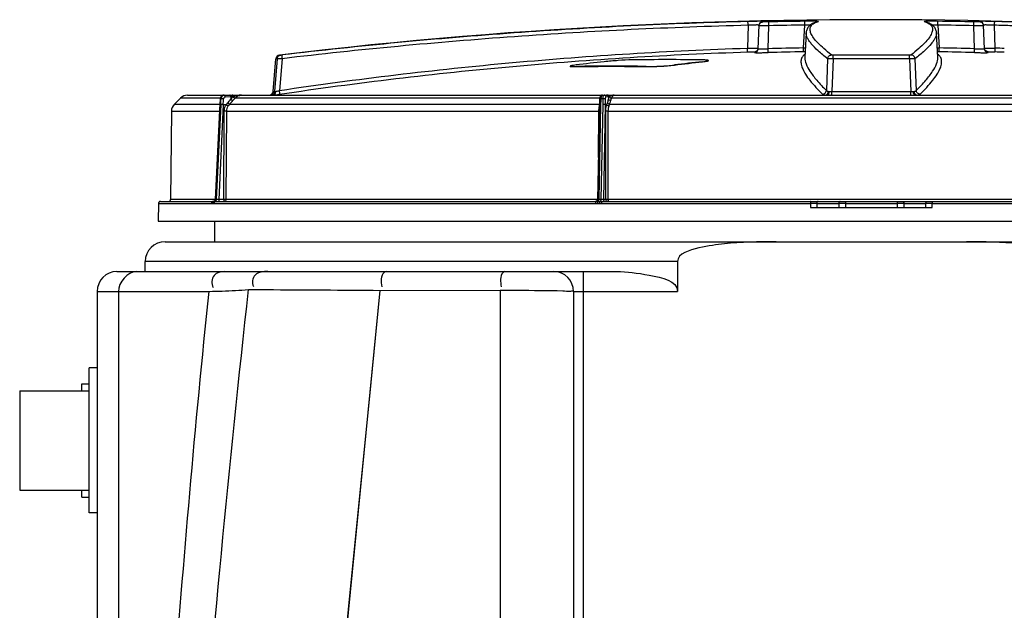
# Model space of a CAD drawing. Header units: millimetres. Extents: x 0 to 297, y 0 to 210.
# Tile 16 of 46: x 137 to 149, y 173 to 181. Entities that reach past the tile are written whole.
import ezdxf

# ---------------------------------------------------------------- set-up
doc = ezdxf.new("R2010")
doc.units = ezdxf.units.MM
doc.header["$LTSCALE"] = 16.335
doc.layers.get('0').update_dxf_attribs({"linetype": 'CONTINUOUS'})
doc.layers.add('08_SURFACES', color=7, linetype='CONTINUOUS')
doc.layers.add('AXES_REF', color=7, linetype='CONTINUOUS')

msp = doc.modelspace()

# ---------------------------------------------------------------- linework, layer by layer
at = {"color": 9, "linetype": 'Continuous'}
for p, q in [((145.877, 180.694), (145.867, 180.407)), ((146.138, 180.688), (146.013, 180.688)), ((146.062, 180.736), (146.063, 180.744)), ((146.128, 180.399), (146.138, 180.688)), ((146.138, 180.688), (146.137, 180.736)), ((146.574, 180.409), (146.59, 180.696)), ((146.59, 180.696), (146.59, 180.744)), ((148.266, 180.696), (148.266, 180.744)), ((148.266, 180.696), (148.282, 180.409)), ((148.718, 180.688), (148.719, 180.736)), ((148.728, 180.399), (148.718, 180.688)), ((148.843, 180.688), (148.718, 180.688)), ((148.793, 180.744), (148.794, 180.736)), ((148.989, 180.407), (148.979, 180.694)), ((139.99, 180.319), (139.974, 180.319)), ((145.955, 180.361), (145.955, 180.351)), ((146.13, 180.351), (146.128, 180.399)), ((146.575, 180.361), (146.574, 180.409)), ((146.574, 180.409), (146.597, 180.409)), ((147.906, 180.319), (146.95, 180.319)), ((148.259, 180.409), (148.282, 180.409)), ((148.281, 180.361), (148.282, 180.409)), ((148.726, 180.351), (148.728, 180.399)), ((148.901, 180.351), (148.901, 180.361)), ((139.946, 180.273), (139.911, 179.86)), ((139.946, 180.273), (139.93, 180.273)), ((140.009, 180.274), (139.975, 179.874)), ((143.71, 180.176), (143.71, 180.171)), ((144.594, 180.176), (144.594, 180.171)), ((144.948, 180.195), (144.948, 180.19)), ((145.301, 180.236), (145.301, 180.231)), ((146.878, 180.274), (146.862, 179.874)), ((146.947, 180.273), (146.93, 179.86)), ((147.909, 180.273), (146.947, 180.273)), ((147.909, 180.273), (147.926, 179.86)), ((147.978, 180.274), (147.994, 179.874)), ((139.894, 179.86), (139.911, 179.86)), ((139.896, 179.816), (139.975, 179.827)), ((139.896, 179.816), (146.857, 179.816)), ((146.93, 179.86), (147.926, 179.86)), ((147.999, 179.816), (154.96, 179.816)), ((138.651, 179.701), (139.223, 179.701)), ((139.229, 179.778), (138.729, 179.778)), ((139.225, 179.696), (139.167, 178.501)), ((139.236, 179.696), (139.178, 178.501)), ((139.267, 179.695), (139.209, 178.502)), ((139.225, 179.696), (139.223, 179.696)), ((139.239, 179.767), (139.229, 179.767)), ((139.302, 179.693), (139.267, 179.695)), ((139.361, 179.792), (139.293, 179.791)), ((139.345, 179.701), (144.006, 179.701)), ((139.361, 179.792), (139.362, 179.763)), ((139.388, 179.792), (139.361, 179.792)), ((139.362, 179.763), (139.388, 179.792)), ((139.391, 179.793), (139.388, 179.792)), ((139.388, 179.747), (139.416, 179.778)), ((144.008, 179.778), (139.416, 179.778)), ((144.019, 179.696), (143.995, 178.501)), ((144.046, 179.767), (144.022, 179.767)), ((144.046, 179.696), (144.022, 178.501)), ((144.078, 179.695), (144.054, 178.502)), ((144.095, 179.693), (144.078, 179.695)), ((144.117, 179.792), (144.087, 179.791)), ((144.117, 179.792), (144.119, 179.763)), ((144.128, 179.792), (144.117, 179.792)), ((144.119, 179.763), (144.128, 179.792)), ((144.129, 179.793), (144.128, 179.792)), ((144.133, 179.701), (150.724, 179.701)), ((144.149, 179.747), (144.158, 179.778)), ((150.698, 179.778), (144.158, 179.778)), ((138.614, 179.613), (139.219, 179.613)), ((139.272, 178.502), (139.279, 179.613)), ((139.31, 179.613), (139.279, 179.613)), ((139.303, 178.502), (139.31, 179.613)), ((139.31, 179.613), (143.994, 179.613)), ((143.994, 179.613), (143.99, 179.032)), ((144.084, 178.502), (144.084, 179.613)), ((144.116, 179.613), (144.084, 179.613)), ((144.116, 178.502), (144.116, 179.613)), ((144.116, 179.613), (150.74, 179.613)), ((138.45, 178.453), (139.118, 178.453)), ((139.165, 178.502), (138.604, 178.502)), ((139.118, 178.453), (139.128, 178.453)), ((139.128, 178.453), (139.139, 178.453)), ((139.139, 178.453), (139.15, 178.453)), ((139.142, 178.477), (139.148, 178.477)), ((139.148, 178.477), (139.159, 178.477)), ((139.15, 178.453), (143.954, 178.453)), ((139.159, 178.477), (139.173, 178.477)), ((139.167, 178.501), (139.165, 178.501)), ((139.178, 178.501), (139.167, 178.501)), ((139.272, 178.502), (139.209, 178.502)), ((139.303, 178.502), (139.272, 178.502)), ((143.98, 178.502), (139.303, 178.502)), ((143.954, 178.453), (143.979, 178.453)), ((143.964, 178.477), (143.987, 178.477)), ((143.979, 178.453), (144.006, 178.453)), ((143.987, 178.477), (144.014, 178.477)), ((144.022, 178.501), (143.995, 178.501)), ((144.006, 178.453), (144.031, 178.453)), ((144.014, 178.477), (144.04, 178.477)), ((144.031, 178.453), (146.663, 178.453)), ((144.084, 178.502), (144.054, 178.502)), ((144.116, 178.502), (144.084, 178.502)), ((150.74, 178.502), (144.116, 178.502)), ((146.663, 178.453), (146.663, 178.402)), ((146.741, 178.453), (146.74, 178.402)), ((146.741, 178.453), (147.019, 178.453)), ((147.019, 178.453), (147.018, 178.402)), ((147.103, 178.453), (147.102, 178.402)), ((147.103, 178.453), (147.753, 178.453)), ((147.753, 178.453), (147.754, 178.402)), ((147.837, 178.453), (147.838, 178.402)), ((147.837, 178.453), (148.115, 178.453)), ((148.116, 178.402), (148.115, 178.453)), ((148.193, 178.402), (148.193, 178.453)), ((148.193, 178.453), (150.825, 178.453)), ((144.989, 177.72), (138.284, 177.72)), ((143.803, 170.915), (143.803, 177.595)), ((137.678, 177.345), (139.089, 177.345)), ((137.947, 177.345), (137.947, 173.025)), ((140.129, 166.104), (141.244, 177.358)), ((141.244, 177.358), (142.753, 177.359)), ((142.753, 177.359), (142.753, 170.938)), ((143.678, 177.345), (144.989, 177.345))]:
    msp.add_line(p, q, dxfattribs=at)
at = {"color": 7, "linetype": 'Continuous'}
for p, q in [((146.003, 180.399), (146.014, 180.696)), ((148.853, 180.399), (148.842, 180.696)), ((146.607, 180.6), (146.591, 180.289)), ((146.608, 180.604), (146.607, 180.6)), ((148.265, 180.289), (148.249, 180.6)), ((139.894, 179.86), (139.93, 180.273)), ((143.637, 180.18), (143.637, 180.175)), ((145.374, 180.251), (145.374, 180.246)), ((138.817, 179.815), (156.039, 179.815)), ((138.729, 179.778), (138.651, 179.701)), ((139.224, 179.709), (139.165, 178.501)), ((139.225, 179.725), (139.224, 179.709)), ((139.226, 179.742), (139.225, 179.725)), ((139.227, 179.768), (139.226, 179.742)), ((144.007, 179.768), (144.006, 179.751)), ((138.614, 179.613), (138.604, 178.502)), ((138.45, 178.453), (138.446, 178.227)), ((138.475, 178.477), (139.145, 178.477)), ((139.142, 178.477), (139.141, 178.477)), ((139.141, 178.477), (139.141, 178.477)), ((139.141, 178.477), (139.141, 178.477)), ((139.143, 178.477), (139.142, 178.477)), ((139.173, 178.477), (143.977, 178.477)), ((144.04, 178.477), (150.816, 178.477)), ((146.663, 178.402), (148.193, 178.402)), ((138.446, 178.227), (156.41, 178.227)), ((138.534, 177.97), (156.322, 177.97)), ((144.989, 177.72), (144.989, 177.345)), ((137.928, 177.595), (144.22, 177.595)), ((137.678, 177.345), (137.678, 173.17)), ((143.678, 177.345), (143.678, 170.915)), ((137.578, 174.557), (137.578, 176.382)), ((137.678, 176.382), (137.578, 176.382)), ((136.703, 176.095), (136.703, 174.845)), ((136.703, 176.095), (137.578, 176.095)), ((136.703, 174.845), (137.578, 174.845)), ((137.678, 174.557), (137.578, 174.557))]:
    msp.add_line(p, q, dxfattribs=at)
for points in [[(146.751, 180.74), (146.737, 180.736), (146.723, 180.731), (146.71, 180.726), (146.697, 180.72), (146.685, 180.714), (146.674, 180.708), (146.664, 180.701), (146.655, 180.693), (146.646, 180.685), (146.638, 180.676), (146.63, 180.667), (146.624, 180.657), (146.619, 180.647), (146.614, 180.636), (146.611, 180.625), (146.609, 180.615), (146.608, 180.604)], [(148.249, 180.6), (148.248, 180.604), (148.247, 180.615), (148.245, 180.625), (148.242, 180.636), (148.237, 180.647), (148.232, 180.657), (148.226, 180.667), (148.218, 180.676), (148.21, 180.685), (148.201, 180.693), (148.192, 180.701), (148.182, 180.708), (148.171, 180.714), (148.159, 180.72), (148.146, 180.726), (148.133, 180.731), (148.119, 180.736), (148.105, 180.74)], [(139.275, 179.815), (139.274, 179.815), (139.273, 179.814), (139.271, 179.814), (139.269, 179.814), (139.267, 179.814), (139.265, 179.814), (139.264, 179.813), (139.262, 179.813), (139.26, 179.812), (139.258, 179.811), (139.257, 179.811), (139.255, 179.81), (139.253, 179.809), (139.252, 179.808), (139.25, 179.807), (139.249, 179.806), (139.247, 179.805), (139.246, 179.804), (139.244, 179.803), (139.243, 179.801), (139.241, 179.8), (139.24, 179.799), (139.239, 179.797), (139.238, 179.796), (139.237, 179.794), (139.236, 179.793), (139.235, 179.791), (139.234, 179.789), (139.233, 179.788), (139.232, 179.786), (139.231, 179.784), (139.23, 179.782), (139.23, 179.78), (139.229, 179.779), (139.229, 179.777), (139.228, 179.775), (139.228, 179.773), (139.228, 179.771), (139.227, 179.769), (139.227, 179.768)], [(144.041, 179.815), (144.04, 179.815), (144.039, 179.814), (144.038, 179.814), (144.037, 179.814), (144.036, 179.814), (144.034, 179.814), (144.033, 179.813), (144.032, 179.813), (144.031, 179.813), (144.03, 179.812), (144.029, 179.811), (144.027, 179.811), (144.026, 179.81), (144.025, 179.809), (144.024, 179.809), (144.023, 179.808), (144.022, 179.807), (144.021, 179.806), (144.02, 179.805), (144.019, 179.804), (144.018, 179.803), (144.018, 179.802), (144.017, 179.801), (144.016, 179.8), (144.015, 179.799), (144.015, 179.797), (144.014, 179.796), (144.013, 179.795), (144.013, 179.793), (144.012, 179.792), (144.011, 179.791), (144.011, 179.789), (144.01, 179.787), (144.01, 179.786), (144.009, 179.784), (144.009, 179.782), (144.009, 179.781), (144.008, 179.779), (144.008, 179.777), (144.008, 179.776), (144.007, 179.774), (144.007, 179.772), (144.007, 179.771), (144.007, 179.769), (144.007, 179.768)], [(144.006, 179.751), (144.005, 179.742), (144.005, 179.733), (144.004, 179.725), (144.004, 179.716), (144.004, 179.708), (144.004, 179.701), (143.98, 178.502)], [(139.165, 178.501), (139.165, 178.5), (139.165, 178.499), (139.165, 178.498), (139.165, 178.496), (139.164, 178.495), (139.164, 178.494), (139.164, 178.493), (139.163, 178.492), (139.163, 178.491), (139.162, 178.49), (139.162, 178.489), (139.161, 178.488), (139.16, 178.487), (139.16, 178.486), (139.159, 178.486), (139.158, 178.485), (139.157, 178.484), (139.157, 178.483), (139.156, 178.483), (139.155, 178.482), (139.154, 178.481), (139.153, 178.481), (139.152, 178.48), (139.151, 178.48), (139.15, 178.479), (139.149, 178.479), (139.148, 178.478), (139.147, 178.478), (139.146, 178.478), (139.145, 178.477), (139.143, 178.477)], [(143.961, 178.478), (143.96, 178.478), (143.959, 178.477), (143.958, 178.477), (143.957, 178.477), (143.956, 178.477)], [(143.98, 178.502), (143.98, 178.5), (143.979, 178.499), (143.979, 178.498), (143.979, 178.497), (143.979, 178.496), (143.979, 178.495), (143.978, 178.494), (143.978, 178.493), (143.977, 178.492), (143.977, 178.491), (143.976, 178.49), (143.976, 178.489), (143.975, 178.488), (143.974, 178.487), (143.974, 178.486), (143.973, 178.485), (143.972, 178.484), (143.971, 178.483), (143.97, 178.483), (143.97, 178.482), (143.969, 178.481), (143.968, 178.481), (143.967, 178.48), (143.966, 178.48), (143.965, 178.479), (143.964, 178.479), (143.962, 178.478), (143.961, 178.478)]]:
    msp.add_lwpolyline(points, dxfattribs=at)
at = {"color": 9, "linetype": 'Continuous'}
msp.add_lwpolyline([(140.721, 172.077), (140.846, 173.342), (140.975, 174.647), (141.108, 175.985), (141.244, 177.358)], dxfattribs=at)
at = {"color": 7, "linetype": 'Continuous'}
for centre, radius, start, end in [((147.428, 118.265), 62.5, 88.35569, 96.84935), ((139.98, 180.269), 0.05, 96.8493, 175), ((146.829, 155.121), 25.267, 96.2837, 97.091), ((144.152, 155.27), 24.91, 88.9834, 91.0166), ((144.152, 155.267), 24.907, 88.9833, 91.0167), ((144.859, 155.311), 24.951, 88.9851, 91.0149), ((148.067, 155.121), 25.267, 96.2837, 97.091), ((148.067, 155.119), 25.264, 96.2844, 97.0917), ((138.817, 179.69), 0.125, 90, 134.75), ((139.845, 179.865), 0.05, 270, 355), ((138.739, 179.612), 0.125, 134.75, 179.5), ((138.475, 178.452), 0.025, 90, 179), ((138.579, 178.502), 0.025, 270, 359.5), ((138.534, 177.72), 0.25, 90, 180), ((137.928, 177.345), 0.25, 90, 180), ((143.428, 177.345), 0.25, 0, 90)]:
    msp.add_arc(centre, radius, start, end, dxfattribs=at)
at = {"color": 9, "linetype": 'Continuous'}
for centre, radius, start, end in [((147.428, 118.312), 62.438, 90.76933, 91.18452), ((147.428, 118.314), 62.388, 90.76933, 91.18452), ((146.853, 180.414), 0.339, 105.2565, 107.616), ((146.764, 180.692), 0.0497, 90.5026, 105.2562), ((148.003, 180.413), 0.34, 72.4825, 74.7409), ((148.092, 180.692), 0.0497, 74.7439, 89.4974), ((147.428, 118.312), 62.438, 88.81548, 89.23067), ((147.428, 118.314), 62.388, 88.81548, 89.23067), ((147.323, 116.709), 64.007, 88.31731, 88.51802), ((147.331, 116.97), 63.793, 88.30886, 88.51487), ((145.954, 180.411), 0.0501, 349.1526, 357.9936), ((147.428, 130.418), 49.998, 90.9784, 91.4897), ((147.428, 130.419), 49.949, 90.9784, 91.4897), ((146.615, 178.02), 2.34, 90.5017, 90.9827), ((148.241, 178.02), 2.341, 89.0173, 89.4983), ((147.428, 130.419), 49.949, 88.5103, 89.0216), ((147.428, 130.418), 49.998, 88.5103, 89.0216), ((148.902, 180.411), 0.0501, 182.0064, 190.8474), ((147.314, 129.127), 51.259, 87.9998, 88.1343), ((147.322, 129.342), 51.092, 88.0023, 88.1304), ((139.876, 179.958), 0.143, 269.97, 278.1111), ((139.919, 179.892), 0.0325, 270.4767, 284.2007), ((146.904, 180.983), 1.123, 269.7745, 271.3488), ((142.895, 179.515), 3.675, 176.061, 177.171), ((135.576, 179.87), 3.664, 357.2846, 358.3967), ((132.99, 180.001), 6.284, 357.2047, 357.8647), ((139.433, 179.61), 0.155, 136.136, 147.6396), ((139.441, 179.61), 0.132, 136.637, 148.3076), ((143.999, 179.716), 0.0364, 272.4017, 277.1872), ((144.114, 179.663), 0.115, 160.5797, 162.4403), ((144.004, 181.92), 2.307, 269.7616, 269.9522), ((139.141, 178.456), 0.0214, 90.0013, 92.917), ((146.702, 149.74), 28.712, 89.9224, 90.0776), ((147.061, 154.061), 24.391, 89.9013, 90.0987), ((147.795, 149.516), 28.937, 89.9168, 90.0832), ((148.154, 154.221), 24.232, 89.9081, 90.0919)]:
    msp.add_arc(centre, radius, start, end, dxfattribs=at)
for points, knots in [([(145.877, 180.694), (144.895, 180.669), (142.935, 180.573), (140.981, 180.389), (140.009, 180.274)], [0, 0, 0, 0, 0.500842, 1, 1, 1, 1]), ([(145.871, 180.742), (144.89, 180.716), (142.933, 180.62), (140.982, 180.436), (140.011, 180.321)], [0, 0, 0, 0, 0.500842, 1, 1, 1, 1]), ([(146.063, 180.744), (146.063, 180.744), (146.061, 180.744), (146.058, 180.745), (146.053, 180.745), (146.047, 180.745), (146.039, 180.745), (146.025, 180.745), (146.004, 180.744), (145.975, 180.744), (145.942, 180.743), (145.907, 180.743), (145.883, 180.742), (145.871, 180.742)], [0, 0, 0, 0, 0.005017, 0.019738, 0.044105, 0.077879, 0.120708, 0.172139, 0.298505, 0.45152, 0.624537, 0.810038, 1, 1, 1, 1]), ([(145.877, 180.694), (145.877, 180.7), (145.876, 180.712), (145.875, 180.725), (145.874, 180.733), (145.873, 180.738), (145.873, 180.74), (145.872, 180.742), (145.871, 180.742)], [0, 0, 0, 0, 0.379014, 0.69796, 0.820655, 0.913014, 0.972434, 1, 1, 1, 1]), ([(146.014, 180.696), (146.014, 180.696), (146.012, 180.697), (146.011, 180.697), (146.007, 180.697), (146, 180.698), (145.989, 180.698), (145.972, 180.698), (145.951, 180.697), (145.919, 180.696), (145.894, 180.695), (145.877, 180.694)], [0, 0, 0, 0, 0.006009, 0.020901, 0.045249, 0.078931, 0.17295, 0.299113, 0.451987, 0.624887, 1, 1, 1, 1]), ([(146.013, 180.688), (146.014, 180.7), (146.025, 180.726), (146.05, 180.736), (146.062, 180.736)], [0, 0, 0, 0, 0.499963, 1, 1, 1, 1]), ([(146.014, 180.696), (146.014, 180.708), (146.025, 180.733), (146.05, 180.744), (146.063, 180.744)], [0, 0, 0, 0, 0.499985, 1, 1, 1, 1]), ([(146.137, 180.736), (146.128, 180.736), (146.114, 180.736), (146.096, 180.736), (146.085, 180.736), (146.076, 180.736), (146.069, 180.736), (146.066, 180.736), (146.064, 180.736), (146.063, 180.736), (146.062, 180.736), (146.062, 180.736)], [0, 0, 0, 0, 0.382661, 0.555568, 0.707097, 0.831395, 0.923684, 0.95668, 0.980477, 0.994887, 1, 1, 1, 1]), ([(146.764, 180.742), (146.767, 180.742), (146.749, 180.744), (146.741, 180.744), (146.716, 180.745), (146.691, 180.745), (146.647, 180.745), (146.613, 180.744), (146.59, 180.744)], [0, 0, 0, 0, 0.04782, 0.133962, 0.257522, 0.413178, 0.594171, 1, 1, 1, 1]), ([(146.66, 180.698), (146.655, 180.698), (146.632, 180.697), (146.608, 180.697), (146.59, 180.696)], [0, 0, 0, 0, 0.230152, 1, 1, 1, 1]), ([(146.927, 180.321), (146.894, 180.347), (146.835, 180.395), (146.759, 180.466), (146.703, 180.53), (146.668, 180.587), (146.655, 180.631), (146.658, 180.662), (146.669, 180.689), (146.7, 180.719), (146.732, 180.732), (146.75, 180.738)], [0, 0, 0, 0, 0.218228, 0.400035, 0.546552, 0.660281, 0.746966, 0.784109, 0.820098, 0.898629, 1, 1, 1, 1]), ([(148.105, 180.738), (148.124, 180.732), (148.156, 180.719), (148.187, 180.69), (148.198, 180.662), (148.201, 180.632), (148.188, 180.587), (148.153, 180.53), (148.098, 180.467), (148.021, 180.395), (147.962, 180.347), (147.929, 180.321)], [0, 0, 0, 0, 0.101598, 0.180244, 0.216237, 0.253357, 0.339944, 0.453571, 0.60001, 0.781774, 1, 1, 1, 1]), ([(148.266, 180.744), (148.243, 180.744), (148.209, 180.745), (148.165, 180.745), (148.14, 180.745), (148.115, 180.744), (148.107, 180.744), (148.089, 180.742), (148.092, 180.742)], [0, 0, 0, 0, 0.405827, 0.58682, 0.742476, 0.866036, 0.952179, 1, 1, 1, 1]), ([(148.266, 180.696), (148.26, 180.696), (148.236, 180.697), (148.213, 180.697), (148.196, 180.698)], [0, 0, 0, 0, 0.264249, 1, 1, 1, 1]), ([(148.794, 180.736), (148.794, 180.736), (148.793, 180.736), (148.792, 180.736), (148.79, 180.736), (148.787, 180.736), (148.78, 180.736), (148.771, 180.736), (148.76, 180.736), (148.742, 180.736), (148.728, 180.736), (148.719, 180.736)], [0, 0, 0, 0, 0.005112, 0.019522, 0.043319, 0.076314, 0.168601, 0.292899, 0.444428, 0.617334, 1, 1, 1, 1]), ([(148.985, 180.742), (148.973, 180.742), (148.949, 180.743), (148.914, 180.743), (148.881, 180.744), (148.852, 180.744), (148.831, 180.745), (148.817, 180.745), (148.809, 180.745), (148.803, 180.745), (148.798, 180.745), (148.795, 180.744), (148.793, 180.744), (148.793, 180.744)], [0, 0, 0, 0, 0.18996, 0.375461, 0.548477, 0.701493, 0.82786, 0.879291, 0.92212, 0.955894, 0.980261, 0.994982, 1, 1, 1, 1]), ([(148.842, 180.696), (148.842, 180.708), (148.831, 180.733), (148.806, 180.744), (148.793, 180.744)], [0, 0, 0, 0, 0.499985, 1, 1, 1, 1]), ([(148.843, 180.688), (148.842, 180.7), (148.831, 180.726), (148.806, 180.736), (148.794, 180.736)], [0, 0, 0, 0, 0.499963, 1, 1, 1, 1]), ([(148.979, 180.694), (148.962, 180.695), (148.937, 180.696), (148.905, 180.697), (148.884, 180.698), (148.867, 180.698), (148.856, 180.698), (148.849, 180.697), (148.845, 180.697), (148.844, 180.697), (148.842, 180.696), (148.842, 180.696)], [0, 0, 0, 0, 0.375111, 0.548011, 0.700885, 0.827049, 0.921068, 0.95475, 0.979099, 0.993991, 1, 1, 1, 1]), ([(148.979, 180.694), (148.979, 180.7), (148.98, 180.712), (148.981, 180.725), (148.982, 180.733), (148.983, 180.738), (148.984, 180.74), (148.984, 180.742), (148.985, 180.742)], [0, 0, 0, 0, 0.379014, 0.69796, 0.820655, 0.913014, 0.972434, 1, 1, 1, 1]), ([(146.878, 180.274), (146.837, 180.306), (146.765, 180.365), (146.687, 180.443), (146.644, 180.499), (146.617, 180.543), (146.606, 180.579), (146.607, 180.6)], [0, 0, 0, 0, 0.361643, 0.644296, 0.757366, 0.852948, 1, 1, 1, 1]), ([(148.249, 180.6), (148.25, 180.579), (148.239, 180.543), (148.212, 180.499), (148.169, 180.443), (148.091, 180.365), (148.02, 180.306), (147.978, 180.274)], [0, 0, 0, 0, 0.147049, 0.242629, 0.355698, 0.638352, 1, 1, 1, 1]), ([(139.946, 180.273), (139.947, 180.284), (139.957, 180.307), (139.979, 180.317), (139.99, 180.319)], [0, 0, 0, 0, 0.500325, 1, 1, 1, 1]), ([(139.975, 179.874), (140.949, 180.019), (142.909, 180.253), (144.88, 180.374), (145.867, 180.407)], [0, 0, 0, 0, 0.499166, 1, 1, 1, 1]), ([(139.975, 179.827), (140.95, 179.972), (142.912, 180.206), (144.885, 180.327), (145.873, 180.359)], [0, 0, 0, 0, 0.499166, 1, 1, 1, 1]), ([(140.011, 180.321), (140.006, 180.32), (139.999, 180.32), (139.992, 180.319), (139.99, 180.319)], [0, 0, 0, 0, 0.690252, 1, 1, 1, 1]), ([(140.009, 180.274), (140.008, 180.28), (140.008, 180.291), (140.007, 180.306), (140.008, 180.314), (140.009, 180.321), (140.011, 180.321)], [0, 0, 0, 0, 0.375891, 0.691533, 0.90595, 1, 1, 1, 1]), ([(145.867, 180.407), (145.876, 180.407), (145.893, 180.407), (145.918, 180.407), (145.941, 180.407), (145.962, 180.408), (145.977, 180.408), (145.987, 180.408), (145.993, 180.408), (145.997, 180.408), (146.001, 180.408), (146.002, 180.409), (146.004, 180.409), (146.004, 180.409)], [0, 0, 0, 0, 0.189871, 0.375232, 0.548099, 0.701011, 0.827368, 0.878836, 0.92173, 0.955592, 0.980063, 0.994895, 1, 1, 1, 1]), ([(145.873, 180.359), (145.873, 180.359), (145.872, 180.361), (145.871, 180.364), (145.87, 180.368), (145.869, 180.376), (145.868, 180.39), (145.867, 180.401), (145.867, 180.407)], [0, 0, 0, 0, 0.02814, 0.088103, 0.180781, 0.303556, 0.622031, 1, 1, 1, 1]), ([(145.873, 180.359), (145.884, 180.36), (145.899, 180.36), (145.918, 180.361), (145.93, 180.361), (145.94, 180.361), (145.947, 180.361), (145.951, 180.361), (145.953, 180.361), (145.954, 180.361), (145.955, 180.361), (145.955, 180.361)], [0, 0, 0, 0, 0.375453, 0.548471, 0.701486, 0.827842, 0.922077, 0.955836, 0.980191, 0.994914, 1, 1, 1, 1]), ([(145.955, 180.361), (145.966, 180.361), (145.989, 180.369), (146.001, 180.39), (146.003, 180.401)], [0, 0, 0, 0, 0.500024, 1, 1, 1, 1]), ([(145.955, 180.351), (145.967, 180.351), (145.992, 180.362), (146.003, 180.387), (146.003, 180.399)], [0, 0, 0, 0, 0.500058, 1, 1, 1, 1]), ([(145.955, 180.351), (145.955, 180.351), (145.956, 180.35), (145.958, 180.35), (145.963, 180.35), (145.969, 180.35), (145.976, 180.349), (145.988, 180.349), (146.008, 180.349), (146.034, 180.349), (146.063, 180.35), (146.096, 180.35), (146.118, 180.351), (146.13, 180.351)], [0, 0, 0, 0, 0.005301, 0.019745, 0.043543, 0.076525, 0.1184, 0.168777, 0.293038, 0.444537, 0.617414, 0.804981, 1, 1, 1, 1]), ([(146.003, 180.399), (146.003, 180.398), (146.008, 180.398), (146.014, 180.397), (146.026, 180.397), (146.041, 180.397), (146.06, 180.397), (146.089, 180.397), (146.112, 180.398), (146.128, 180.399)], [0, 0, 0, 0, 0.020755, 0.077553, 0.169636, 0.293717, 0.445063, 0.617799, 1, 1, 1, 1]), ([(146.593, 180.332), (146.58, 180.322), (146.557, 180.3), (146.54, 180.253), (146.543, 180.199), (146.564, 180.139), (146.602, 180.072), (146.681, 179.963), (146.757, 179.883), (146.813, 179.827)], [0, 0, 0, 0, 0.078721, 0.153218, 0.236379, 0.337758, 0.462691, 0.613917, 1, 1, 1, 1]), ([(146.878, 180.274), (146.879, 180.286), (146.89, 180.31), (146.915, 180.321), (146.927, 180.321)], [0, 0, 0, 0, 0.500861, 1, 1, 1, 1]), ([(146.95, 180.319), (146.945, 180.319), (146.938, 180.319), (146.93, 180.32), (146.927, 180.32), (146.927, 180.321)], [0, 0, 0, 0, 0.658524, 0.880613, 1, 1, 1, 1]), ([(146.947, 180.273), (146.947, 180.279), (146.947, 180.289), (146.947, 180.302), (146.948, 180.312), (146.949, 180.317), (146.95, 180.319)], [0, 0, 0, 0, 0.361032, 0.669697, 0.890794, 1, 1, 1, 1]), ([(147.929, 180.321), (147.929, 180.32), (147.926, 180.32), (147.918, 180.319), (147.912, 180.319), (147.906, 180.319)], [0, 0, 0, 0, 0.119382, 0.341468, 1, 1, 1, 1]), ([(147.909, 180.273), (147.909, 180.279), (147.909, 180.289), (147.909, 180.302), (147.908, 180.312), (147.907, 180.317), (147.906, 180.319)], [0, 0, 0, 0, 0.361032, 0.669697, 0.890794, 1, 1, 1, 1]), ([(147.978, 180.274), (147.977, 180.286), (147.966, 180.31), (147.941, 180.321), (147.929, 180.321)], [0, 0, 0, 0, 0.500861, 1, 1, 1, 1]), ([(148.043, 179.827), (148.099, 179.883), (148.175, 179.963), (148.254, 180.072), (148.292, 180.139), (148.313, 180.199), (148.316, 180.253), (148.299, 180.3), (148.276, 180.322), (148.263, 180.332)], [0, 0, 0, 0, 0.386083, 0.537309, 0.662242, 0.763622, 0.846783, 0.92128, 1, 1, 1, 1]), ([(148.726, 180.351), (148.738, 180.351), (148.76, 180.35), (148.793, 180.35), (148.822, 180.349), (148.849, 180.349), (148.868, 180.349), (148.88, 180.349), (148.887, 180.35), (148.893, 180.35), (148.898, 180.35), (148.9, 180.35), (148.901, 180.351), (148.901, 180.351)], [0, 0, 0, 0, 0.195018, 0.382585, 0.555462, 0.706961, 0.831222, 0.881599, 0.923474, 0.956457, 0.980254, 0.994699, 1, 1, 1, 1]), ([(148.728, 180.399), (148.744, 180.398), (148.767, 180.397), (148.796, 180.397), (148.815, 180.397), (148.83, 180.397), (148.842, 180.397), (148.848, 180.398), (148.853, 180.398), (148.853, 180.399)], [0, 0, 0, 0, 0.3822, 0.554935, 0.706282, 0.830364, 0.922447, 0.979245, 1, 1, 1, 1]), ([(148.852, 180.409), (148.852, 180.409), (148.854, 180.409), (148.855, 180.408), (148.859, 180.408), (148.863, 180.408), (148.869, 180.408), (148.879, 180.408), (148.894, 180.408), (148.915, 180.407), (148.938, 180.407), (148.963, 180.407), (148.98, 180.407), (148.989, 180.407)], [0, 0, 0, 0, 0.005105, 0.019936, 0.044407, 0.078268, 0.121161, 0.172629, 0.298986, 0.451897, 0.624764, 0.810125, 1, 1, 1, 1]), ([(148.901, 180.361), (148.89, 180.361), (148.867, 180.369), (148.855, 180.39), (148.853, 180.401)], [0, 0, 0, 0, 0.500024, 1, 1, 1, 1]), ([(148.901, 180.351), (148.889, 180.351), (148.864, 180.362), (148.853, 180.387), (148.853, 180.399)], [0, 0, 0, 0, 0.500058, 1, 1, 1, 1]), ([(148.901, 180.361), (148.901, 180.361), (148.902, 180.361), (148.903, 180.361), (148.905, 180.361), (148.909, 180.361), (148.916, 180.361), (148.926, 180.361), (148.938, 180.361), (148.957, 180.36), (148.972, 180.36), (148.983, 180.359)], [0, 0, 0, 0, 0.005086, 0.019808, 0.044163, 0.077921, 0.172156, 0.298511, 0.451525, 0.624542, 1, 1, 1, 1]), ([(148.983, 180.359), (148.983, 180.359), (148.984, 180.361), (148.985, 180.364), (148.986, 180.368), (148.987, 180.376), (148.988, 180.39), (148.989, 180.401), (148.989, 180.407)], [0, 0, 0, 0, 0.02814, 0.088103, 0.180781, 0.303556, 0.622031, 1, 1, 1, 1]), ([(140.009, 180.274), (140.001, 180.274), (139.987, 180.274), (139.967, 180.274), (139.954, 180.274), (139.948, 180.274), (139.946, 180.273)], [0, 0, 0, 0, 0.377166, 0.691303, 0.906998, 1, 1, 1, 1]), ([(146.591, 180.289), (146.59, 180.262), (146.605, 180.199), (146.659, 180.104), (146.747, 179.992), (146.82, 179.915), (146.862, 179.874)], [0, 0, 0, 0, 0.158391, 0.371854, 0.651027, 1, 1, 1, 1]), ([(146.947, 180.273), (146.932, 180.274), (146.909, 180.274), (146.886, 180.274), (146.878, 180.274)], [0, 0, 0, 0, 0.660216, 1, 1, 1, 1]), ([(147.978, 180.274), (147.971, 180.274), (147.947, 180.274), (147.924, 180.274), (147.909, 180.273)], [0, 0, 0, 0, 0.339776, 1, 1, 1, 1]), ([(147.994, 179.874), (148.036, 179.915), (148.109, 179.992), (148.197, 180.104), (148.251, 180.199), (148.266, 180.262), (148.265, 180.289)], [0, 0, 0, 0, 0.348977, 0.62815, 0.841612, 1, 1, 1, 1]), ([(139.275, 179.815), (139.264, 179.815), (139.239, 179.804), (139.23, 179.779), (139.229, 179.767)], [0, 0, 0, 0, 0.484605, 1, 1, 1, 1]), ([(139.285, 179.815), (139.273, 179.815), (139.249, 179.804), (139.239, 179.779), (139.239, 179.767)], [0, 0, 0, 0, 0.488125, 1, 1, 1, 1]), ([(139.293, 179.791), (139.293, 179.797), (139.293, 179.804), (139.288, 179.815), (139.285, 179.815)], [0, 0, 0, 0, 0.655053, 1, 1, 1, 1]), ([(139.361, 179.792), (139.361, 179.797), (139.36, 179.805), (139.354, 179.815), (139.351, 179.815)], [0, 0, 0, 0, 0.642205, 1, 1, 1, 1]), ([(139.388, 179.792), (139.388, 179.796), (139.387, 179.804), (139.384, 179.811), (139.381, 179.813)], [0, 0, 0, 0, 0.590644, 1, 1, 1, 1]), ([(139.391, 179.793), (139.391, 179.798), (139.39, 179.805), (139.385, 179.815), (139.383, 179.815)], [0, 0, 0, 0, 0.653292, 1, 1, 1, 1]), ([(139.496, 179.815), (139.487, 179.815), (139.451, 179.812), (139.416, 179.802), (139.391, 179.793)], [0, 0, 0, 0, 0.253453, 1, 1, 1, 1]), ([(139.416, 179.778), (139.426, 179.79), (139.45, 179.808), (139.481, 179.815), (139.496, 179.815)], [0, 0, 0, 0, 0.50248, 1, 1, 1, 1]), ([(139.861, 179.815), (139.873, 179.815), (139.898, 179.824), (139.91, 179.848), (139.911, 179.86)], [0, 0, 0, 0, 0.499632, 1, 1, 1, 1]), ([(139.876, 179.815), (139.887, 179.815), (139.91, 179.825), (139.919, 179.848), (139.92, 179.86)], [0, 0, 0, 0, 0.478061, 1, 1, 1, 1]), ([(139.896, 179.816), (139.905, 179.817), (139.923, 179.83), (139.927, 179.85), (139.927, 179.861)], [0, 0, 0, 0, 0.45841, 1, 1, 1, 1]), ([(139.911, 179.86), (139.912, 179.86), (139.915, 179.86), (139.918, 179.86), (139.92, 179.86)], [0, 0, 0, 0, 0.312032, 1, 1, 1, 1]), ([(139.927, 179.861), (139.931, 179.862), (139.947, 179.866), (139.963, 179.87), (139.975, 179.874)], [0, 0, 0, 0, 0.208943, 1, 1, 1, 1]), ([(139.975, 179.827), (139.976, 179.828), (139.977, 179.834), (139.978, 179.843), (139.977, 179.858), (139.976, 179.868), (139.975, 179.874)], [0, 0, 0, 0, 0.094782, 0.309362, 0.624587, 1, 1, 1, 1]), ([(144.041, 179.815), (144.039, 179.815), (144.033, 179.81), (144.028, 179.8), (144.024, 179.785), (144.023, 179.773), (144.022, 179.767)], [0, 0, 0, 0, 0.141855, 0.361086, 0.657329, 1, 1, 1, 1]), ([(144.065, 179.815), (144.058, 179.815), (144.05, 179.801), (144.046, 179.785), (144.046, 179.773), (144.046, 179.767)], [0, 0, 0, 0, 0.361025, 0.657235, 1, 1, 1, 1]), ([(144.087, 179.791), (144.087, 179.797), (144.082, 179.809), (144.07, 179.815), (144.065, 179.815)], [0, 0, 0, 0, 0.517336, 1, 1, 1, 1]), ([(144.117, 179.792), (144.116, 179.798), (144.111, 179.809), (144.099, 179.815), (144.094, 179.815)], [0, 0, 0, 0, 0.513371, 1, 1, 1, 1]), ([(144.128, 179.792), (144.127, 179.798), (144.123, 179.809), (144.111, 179.815), (144.105, 179.815)], [0, 0, 0, 0, 0.513371, 1, 1, 1, 1]), ([(144.129, 179.793), (144.129, 179.799), (144.124, 179.81), (144.112, 179.815), (144.107, 179.815)], [0, 0, 0, 0, 0.516221, 1, 1, 1, 1]), ([(144.189, 179.815), (144.177, 179.815), (144.156, 179.81), (144.137, 179.8), (144.129, 179.793)], [0, 0, 0, 0, 0.519803, 1, 1, 1, 1]), ([(144.158, 179.778), (144.16, 179.784), (144.163, 179.793), (144.17, 179.805), (144.179, 179.813), (144.185, 179.815), (144.189, 179.815)], [0, 0, 0, 0, 0.327222, 0.596044, 0.812723, 1, 1, 1, 1]), ([(146.813, 179.827), (146.825, 179.828), (146.85, 179.838), (146.861, 179.862), (146.862, 179.874)], [0, 0, 0, 0, 0.4998, 1, 1, 1, 1]), ([(146.813, 179.827), (146.815, 179.826), (146.82, 179.823), (146.834, 179.819), (146.847, 179.817), (146.857, 179.816)], [0, 0, 0, 0, 0.138245, 0.352375, 1, 1, 1, 1]), ([(146.857, 179.816), (146.861, 179.817), (146.879, 179.826), (146.886, 179.846), (146.888, 179.861)], [0, 0, 0, 0, 0.206515, 1, 1, 1, 1]), ([(146.857, 179.816), (146.859, 179.816), (146.865, 179.815), (146.871, 179.815), (146.876, 179.815)], [0, 0, 0, 0, 0.228464, 1, 1, 1, 1]), ([(146.862, 179.874), (146.864, 179.871), (146.873, 179.865), (146.882, 179.862), (146.888, 179.861)], [0, 0, 0, 0, 0.381379, 1, 1, 1, 1]), ([(146.876, 179.815), (146.883, 179.815), (146.892, 179.826), (146.898, 179.843), (146.899, 179.854), (146.899, 179.86)], [0, 0, 0, 0, 0.382971, 0.670756, 1, 1, 1, 1]), ([(146.927, 179.815), (146.927, 179.815), (146.928, 179.816), (146.928, 179.818), (146.929, 179.823), (146.929, 179.831), (146.93, 179.843), (146.93, 179.854), (146.93, 179.86)], [0, 0, 0, 0, 0.02287, 0.079621, 0.170445, 0.29261, 0.613769, 1, 1, 1, 1]), ([(147.929, 179.815), (147.929, 179.815), (147.928, 179.816), (147.928, 179.818), (147.927, 179.823), (147.927, 179.831), (147.926, 179.843), (147.926, 179.854), (147.926, 179.86)], [0, 0, 0, 0, 0.02287, 0.079621, 0.170445, 0.29261, 0.613769, 1, 1, 1, 1]), ([(147.926, 179.86), (147.928, 179.86), (147.939, 179.86), (147.949, 179.86), (147.957, 179.86)], [0, 0, 0, 0, 0.26037, 1, 1, 1, 1]), ([(147.98, 179.815), (147.974, 179.815), (147.964, 179.826), (147.958, 179.843), (147.957, 179.854), (147.957, 179.86)], [0, 0, 0, 0, 0.382971, 0.670756, 1, 1, 1, 1]), ([(147.968, 179.861), (147.974, 179.862), (147.983, 179.865), (147.992, 179.871), (147.994, 179.874)], [0, 0, 0, 0, 0.618615, 1, 1, 1, 1]), ([(147.999, 179.816), (147.995, 179.817), (147.977, 179.826), (147.97, 179.846), (147.968, 179.861)], [0, 0, 0, 0, 0.206515, 1, 1, 1, 1]), ([(147.98, 179.815), (147.982, 179.815), (147.988, 179.815), (147.994, 179.815), (147.999, 179.816)], [0, 0, 0, 0, 0.272579, 1, 1, 1, 1]), ([(148.043, 179.827), (148.031, 179.828), (148.006, 179.838), (147.995, 179.862), (147.994, 179.874)], [0, 0, 0, 0, 0.4998, 1, 1, 1, 1]), ([(147.999, 179.816), (148.009, 179.817), (148.022, 179.819), (148.036, 179.823), (148.041, 179.826), (148.043, 179.827)], [0, 0, 0, 0, 0.647619, 0.861751, 1, 1, 1, 1]), ([(139.229, 179.767), (139.229, 179.767), (139.228, 179.767), (139.227, 179.767), (139.227, 179.768)], [0, 0, 0, 0, 0.741519, 1, 1, 1, 1]), ([(139.267, 179.695), (139.264, 179.695), (139.253, 179.696), (139.243, 179.696), (139.236, 179.696)], [0, 0, 0, 0, 0.299029, 1, 1, 1, 1]), ([(139.27, 179.767), (139.264, 179.768), (139.253, 179.768), (139.243, 179.768), (139.239, 179.767)], [0, 0, 0, 0, 0.589162, 1, 1, 1, 1]), ([(139.293, 179.791), (139.287, 179.791), (139.275, 179.786), (139.27, 179.773), (139.27, 179.767)], [0, 0, 0, 0, 0.489965, 1, 1, 1, 1]), ([(139.279, 179.613), (139.279, 179.62), (139.281, 179.648), (139.291, 179.675), (139.302, 179.693)], [0, 0, 0, 0, 0.252328, 1, 1, 1, 1]), ([(139.329, 179.68), (139.325, 179.68), (139.316, 179.685), (139.307, 179.69), (139.302, 179.693)], [0, 0, 0, 0, 0.400896, 1, 1, 1, 1]), ([(139.345, 179.701), (139.344, 179.701), (139.34, 179.702), (139.332, 179.708), (139.325, 179.713), (139.321, 179.717)], [0, 0, 0, 0, 0.15817, 0.396445, 1, 1, 1, 1]), ([(139.388, 179.747), (139.386, 179.747), (139.382, 179.748), (139.373, 179.753), (139.366, 179.758), (139.362, 179.763)], [0, 0, 0, 0, 0.166951, 0.406803, 1, 1, 1, 1]), ([(139.416, 179.778), (139.412, 179.778), (139.403, 179.783), (139.395, 179.789), (139.391, 179.793)], [0, 0, 0, 0, 0.402529, 1, 1, 1, 1]), ([(144, 179.68), (143.999, 179.674), (143.996, 179.652), (143.994, 179.63), (143.994, 179.613)], [0, 0, 0, 0, 0.2334, 1, 1, 1, 1]), ([(144.019, 179.696), (144.017, 179.696), (144.013, 179.696), (144.008, 179.696), (144.006, 179.696), (144.004, 179.696), (144.004, 179.695)], [0, 0, 0, 0, 0.405792, 0.723802, 0.927024, 1, 1, 1, 1]), ([(144.022, 179.767), (144.02, 179.767), (144.017, 179.767), (144.011, 179.768), (144.009, 179.767), (144.007, 179.768), (144.007, 179.768)], [0, 0, 0, 0, 0.407147, 0.72592, 0.929097, 1, 1, 1, 1]), ([(144.077, 179.767), (144.073, 179.768), (144.062, 179.768), (144.052, 179.768), (144.046, 179.767)], [0, 0, 0, 0, 0.426523, 1, 1, 1, 1]), ([(144.078, 179.695), (144.076, 179.695), (144.065, 179.696), (144.055, 179.696), (144.046, 179.696)], [0, 0, 0, 0, 0.17966, 1, 1, 1, 1]), ([(144.087, 179.791), (144.084, 179.791), (144.078, 179.782), (144.077, 179.773), (144.077, 179.767)], [0, 0, 0, 0, 0.367847, 1, 1, 1, 1]), ([(144.084, 179.613), (144.084, 179.62), (144.085, 179.647), (144.089, 179.674), (144.095, 179.693)], [0, 0, 0, 0, 0.260735, 1, 1, 1, 1]), ([(144.095, 179.693), (144.095, 179.695), (144.098, 179.703), (144.101, 179.712), (144.104, 179.717)], [0, 0, 0, 0, 0.262838, 1, 1, 1, 1]), ([(144.125, 179.68), (144.119, 179.68), (144.108, 179.683), (144.098, 179.689), (144.095, 179.693)], [0, 0, 0, 0, 0.539355, 1, 1, 1, 1]), ([(144.133, 179.701), (144.13, 179.701), (144.118, 179.703), (144.107, 179.71), (144.104, 179.717)], [0, 0, 0, 0, 0.259883, 1, 1, 1, 1]), ([(144.116, 179.613), (144.116, 179.619), (144.116, 179.641), (144.12, 179.664), (144.125, 179.68)], [0, 0, 0, 0, 0.260593, 1, 1, 1, 1]), ([(144.149, 179.747), (144.146, 179.747), (144.134, 179.748), (144.123, 179.755), (144.119, 179.763)], [0, 0, 0, 0, 0.265629, 1, 1, 1, 1]), ([(144.125, 179.68), (144.125, 179.681), (144.128, 179.689), (144.13, 179.696), (144.133, 179.701)], [0, 0, 0, 0, 0.26278, 1, 1, 1, 1]), ([(144.158, 179.778), (144.155, 179.778), (144.144, 179.779), (144.133, 179.786), (144.129, 179.793)], [0, 0, 0, 0, 0.262893, 1, 1, 1, 1]), ([(144.133, 179.701), (144.134, 179.705), (144.14, 179.72), (144.145, 179.735), (144.149, 179.747)], [0, 0, 0, 0, 0.253758, 1, 1, 1, 1]), ([(139.14, 178.477), (139.134, 178.477), (139.122, 178.471), (139.118, 178.459), (139.118, 178.453)], [0, 0, 0, 0, 0.486839, 1, 1, 1, 1]), ([(139.148, 178.477), (139.142, 178.476), (139.132, 178.47), (139.128, 178.459), (139.128, 178.453)], [0, 0, 0, 0, 0.487613, 1, 1, 1, 1]), ([(139.159, 178.477), (139.153, 178.476), (139.143, 178.47), (139.139, 178.459), (139.139, 178.453)], [0, 0, 0, 0, 0.487396, 1, 1, 1, 1]), ([(139.167, 178.501), (139.167, 178.495), (139.163, 178.484), (139.153, 178.478), (139.148, 178.477)], [0, 0, 0, 0, 0.51231, 1, 1, 1, 1]), ([(139.173, 178.477), (139.167, 178.477), (139.154, 178.471), (139.15, 178.459), (139.15, 178.453)], [0, 0, 0, 0, 0.485796, 1, 1, 1, 1]), ([(139.178, 178.501), (139.178, 178.495), (139.174, 178.484), (139.164, 178.478), (139.159, 178.477)], [0, 0, 0, 0, 0.51231, 1, 1, 1, 1]), ([(139.209, 178.502), (139.206, 178.502), (139.196, 178.501), (139.185, 178.501), (139.178, 178.501)], [0, 0, 0, 0, 0.298627, 1, 1, 1, 1]), ([(139.209, 178.502), (139.209, 178.496), (139.21, 178.488), (139.213, 178.48), (139.215, 178.477), (139.216, 178.477)], [0, 0, 0, 0, 0.654832, 0.873127, 1, 1, 1, 1]), ([(139.272, 178.502), (139.272, 178.496), (139.273, 178.488), (139.276, 178.48), (139.278, 178.477), (139.28, 178.477)], [0, 0, 0, 0, 0.654832, 0.873127, 1, 1, 1, 1]), ([(139.303, 178.502), (139.303, 178.496), (139.298, 178.483), (139.286, 178.477), (139.28, 178.477)], [0, 0, 0, 0, 0.514506, 1, 1, 1, 1]), ([(143.964, 178.477), (143.96, 178.477), (143.955, 178.467), (143.954, 178.458), (143.954, 178.453)], [0, 0, 0, 0, 0.3588, 1, 1, 1, 1]), ([(143.987, 178.477), (143.984, 178.476), (143.98, 178.467), (143.979, 178.458), (143.979, 178.453)], [0, 0, 0, 0, 0.384332, 1, 1, 1, 1]), ([(143.995, 178.501), (143.992, 178.501), (143.989, 178.501), (143.984, 178.501), (143.982, 178.501), (143.98, 178.501), (143.98, 178.502)], [0, 0, 0, 0, 0.500874, 0.751312, 0.876586, 1, 1, 1, 1]), ([(143.995, 178.501), (143.995, 178.496), (143.994, 178.488), (143.99, 178.479), (143.987, 178.477)], [0, 0, 0, 0, 0.616068, 1, 1, 1, 1]), ([(144.014, 178.477), (144.011, 178.476), (144.007, 178.467), (144.006, 178.458), (144.006, 178.453)], [0, 0, 0, 0, 0.383731, 1, 1, 1, 1]), ([(144.022, 178.501), (144.022, 178.496), (144.021, 178.488), (144.017, 178.479), (144.014, 178.477)], [0, 0, 0, 0, 0.616068, 1, 1, 1, 1]), ([(144.054, 178.502), (144.052, 178.502), (144.041, 178.501), (144.031, 178.501), (144.022, 178.501)], [0, 0, 0, 0, 0.179436, 1, 1, 1, 1]), ([(144.04, 178.477), (144.037, 178.477), (144.031, 178.467), (144.031, 178.458), (144.031, 178.453)], [0, 0, 0, 0, 0.356542, 1, 1, 1, 1]), ([(144.054, 178.502), (144.054, 178.496), (144.058, 178.483), (144.07, 178.477), (144.076, 178.477)], [0, 0, 0, 0, 0.521081, 1, 1, 1, 1]), ([(144.084, 178.502), (144.084, 178.496), (144.088, 178.483), (144.101, 178.477), (144.107, 178.477)], [0, 0, 0, 0, 0.521081, 1, 1, 1, 1]), ([(144.116, 178.502), (144.116, 178.496), (144.115, 178.488), (144.11, 178.477), (144.107, 178.477)], [0, 0, 0, 0, 0.644231, 1, 1, 1, 1]), ([(146.665, 178.477), (146.664, 178.477), (146.664, 178.473), (146.663, 178.469), (146.663, 178.461), (146.663, 178.456), (146.663, 178.453)], [0, 0, 0, 0, 0.081836, 0.297706, 0.619453, 1, 1, 1, 1]), ([(146.758, 178.477), (146.754, 178.477), (146.743, 178.47), (146.741, 178.459), (146.741, 178.453)], [0, 0, 0, 0, 0.440527, 1, 1, 1, 1]), ([(147.036, 178.477), (147.032, 178.477), (147.021, 178.47), (147.019, 178.459), (147.019, 178.453)], [0, 0, 0, 0, 0.440527, 1, 1, 1, 1]), ([(147.104, 178.477), (147.103, 178.477), (147.103, 178.476), (147.103, 178.475), (147.103, 178.473), (147.103, 178.468), (147.103, 178.461), (147.103, 178.456), (147.103, 178.453)], [0, 0, 0, 0, 0.020281, 0.077208, 0.169285, 0.293155, 0.616764, 1, 1, 1, 1]), ([(147.752, 178.477), (147.753, 178.477), (147.753, 178.476), (147.753, 178.475), (147.753, 178.473), (147.753, 178.468), (147.753, 178.461), (147.753, 178.456), (147.753, 178.453)], [0, 0, 0, 0, 0.020281, 0.077208, 0.169285, 0.293155, 0.616764, 1, 1, 1, 1]), ([(147.82, 178.477), (147.824, 178.477), (147.835, 178.47), (147.837, 178.459), (147.837, 178.453)], [0, 0, 0, 0, 0.440527, 1, 1, 1, 1]), ([(148.098, 178.477), (148.102, 178.477), (148.113, 178.47), (148.115, 178.459), (148.115, 178.453)], [0, 0, 0, 0, 0.440527, 1, 1, 1, 1]), ([(148.191, 178.477), (148.192, 178.477), (148.192, 178.473), (148.193, 178.469), (148.193, 178.461), (148.193, 178.456), (148.193, 178.453)], [0, 0, 0, 0, 0.081836, 0.297706, 0.619453, 1, 1, 1, 1]), ([(139.285, 177.595), (139.238, 177.595), (139.123, 177.57), (139.114, 177.438), (139.14, 177.395)], [0, 0, 0, 0, 0.488955, 1, 1, 1, 1]), ([(139.827, 177.595), (139.773, 177.595), (139.651, 177.59), (139.621, 177.449), (139.646, 177.408)], [0, 0, 0, 0, 0.531792, 1, 1, 1, 1]), ([(141.321, 177.595), (141.311, 177.595), (141.244, 177.557), (141.25, 177.463), (141.263, 177.403)], [0, 0, 0, 0, 0.135602, 1, 1, 1, 1]), ([(142.811, 177.595), (142.804, 177.595), (142.744, 177.546), (142.758, 177.463), (142.768, 177.403)], [0, 0, 0, 0, 0.111913, 1, 1, 1, 1]), ([(139.089, 177.345), (139.144, 177.346), (139.31, 177.352), (139.475, 177.358), (139.585, 177.367)], [0, 0, 0, 0, 0.333405, 1, 1, 1, 1]), ([(139.585, 177.367), (139.659, 177.368), (140.212, 177.366), (140.765, 177.362), (141.244, 177.358)], [0, 0, 0, 0, 0.134794, 1, 1, 1, 1]), ([(142.753, 177.359), (142.827, 177.359), (143.09, 177.359), (143.353, 177.358), (143.542, 177.353)], [0, 0, 0, 0, 0.281876, 1, 1, 1, 1]), ([(143.542, 177.353), (143.575, 177.352), (143.604, 177.338), (143.678, 177.356), (143.678, 177.345)], [0, 0, 0, 0, 0.742624, 1, 1, 1, 1])]:
    msp.add_open_spline(points, degree=3, knots=knots, dxfattribs=at)
at = {"color": 7, "linetype": 'Continuous'}
for points, knots in [([(143.71, 180.195), (143.7, 180.193), (143.682, 180.191), (143.661, 180.187), (143.649, 180.185), (143.642, 180.183), (143.639, 180.182), (143.637, 180.181), (143.637, 180.18)], [0, 0, 0, 0, 0.416733, 0.728251, 0.840825, 0.923299, 0.975489, 1, 1, 1, 1]), ([(143.637, 180.18), (143.637, 180.179), (143.639, 180.178), (143.642, 180.178), (143.649, 180.177), (143.661, 180.176), (143.682, 180.175), (143.7, 180.176), (143.71, 180.176)], [0, 0, 0, 0, 0.023156, 0.073747, 0.155079, 0.26711, 0.579568, 1, 1, 1, 1]), ([(143.71, 180.171), (143.7, 180.17), (143.682, 180.17), (143.661, 180.171), (143.649, 180.172), (143.642, 180.172), (143.639, 180.173), (143.637, 180.174), (143.637, 180.175)], [0, 0, 0, 0, 0.420432, 0.73289, 0.84492, 0.926252, 0.976843, 1, 1, 1, 1]), ([(144.417, 180.259), (144.358, 180.258), (144.24, 180.251), (144.123, 180.242), (144.064, 180.236)], [0, 0, 0, 0, 0.499906, 1, 1, 1, 1]), ([(144.594, 180.176), (144.653, 180.175), (144.771, 180.179), (144.889, 180.187), (144.948, 180.195)], [0, 0, 0, 0, 0.499886, 1, 1, 1, 1]), ([(144.948, 180.19), (144.889, 180.182), (144.771, 180.174), (144.653, 180.17), (144.594, 180.171)], [0, 0, 0, 0, 0.500114, 1, 1, 1, 1]), ([(145.374, 180.251), (145.374, 180.251), (145.373, 180.253), (145.366, 180.255), (145.352, 180.256), (145.33, 180.258), (145.312, 180.258), (145.301, 180.259)], [0, 0, 0, 0, 0.025897, 0.077611, 0.271041, 0.582073, 1, 1, 1, 1]), ([(145.301, 180.236), (145.312, 180.237), (145.33, 180.239), (145.352, 180.243), (145.366, 180.246), (145.373, 180.248), (145.374, 180.25), (145.374, 180.251)], [0, 0, 0, 0, 0.415169, 0.725545, 0.920302, 0.97321, 1, 1, 1, 1]), ([(145.374, 180.246), (145.374, 180.245), (145.373, 180.243), (145.366, 180.241), (145.352, 180.238), (145.33, 180.234), (145.312, 180.232), (145.301, 180.231)], [0, 0, 0, 0, 0.026792, 0.0797, 0.274458, 0.584833, 1, 1, 1, 1]), ([(146.229, 177.97), (146.012, 177.97), (145.668, 177.963), (145.287, 177.904), (144.989, 177.826), (144.989, 177.72)], [0, 0, 0, 0, 0.50301, 0.753415, 1, 1, 1, 1]), ([(149.867, 177.72), (149.867, 177.825), (149.57, 177.903), (149.19, 177.963), (148.845, 177.97), (148.627, 177.97)], [0, 0, 0, 0, 0.243997, 0.495922, 1, 1, 1, 1]), ([(144.22, 177.595), (144.358, 177.595), (144.588, 177.561), (144.989, 177.482), (144.989, 177.345)], [0, 0, 0, 0, 0.502408, 1, 1, 1, 1])]:
    msp.add_open_spline(points, degree=3, knots=knots, dxfattribs=at)
at = {"color": 9, "linetype": 'Continuous'}
for points in [[(139.381, 179.813), (139.381, 179.814), (139.38, 179.815), (139.379, 179.815)], [(146.888, 179.861), (146.892, 179.86), (146.896, 179.86), (146.899, 179.86)], [(147.957, 179.86), (147.96, 179.86), (147.964, 179.86), (147.968, 179.861)], [(139.31, 179.613), (139.31, 179.636), (139.317, 179.66), (139.329, 179.68)], [(139.321, 179.717), (139.335, 179.732), (139.349, 179.747), (139.362, 179.763)], [(139.345, 179.701), (139.36, 179.716), (139.374, 179.731), (139.388, 179.747)], [(144.003, 179.694), (144.002, 179.689), (144.001, 179.684), (144, 179.68)], [(144.022, 179.767), (144.021, 179.744), (144.019, 179.72), (144.019, 179.696)], [(144.046, 179.767), (144.046, 179.744), (144.046, 179.72), (144.046, 179.696)], [(144.077, 179.767), (144.078, 179.743), (144.078, 179.719), (144.078, 179.695)], [(144.104, 179.717), (144.11, 179.732), (144.115, 179.747), (144.119, 179.763)], [(138.17, 177.595), (138.059, 177.595), (137.947, 177.456), (137.947, 177.345)], [(138.638, 172.266), (138.767, 173.96), (138.911, 175.654), (139.089, 177.345)], [(138.938, 170.719), (139.134, 172.937), (139.34, 175.154), (139.585, 177.367)]]:
    msp.add_open_spline(points, degree=3, dxfattribs=at)
at = {"layer": '08_SURFACES', "color": 7, "linetype": 'Continuous'}
for p, q in [((139.159, 177.97), (139.159, 178.227)), ((138.284, 177.595), (138.284, 177.72))]:
    msp.add_line(p, q, dxfattribs=at)
at = {"layer": 'AXES_REF', "color": 7, "linetype": 'Continuous'}
for p, q in [((137.486, 176.095), (137.486, 176.182)), ((137.486, 176.182), (137.578, 176.182)), ((137.486, 174.757), (137.486, 174.845)), ((137.486, 174.757), (137.578, 174.757))]:
    msp.add_line(p, q, dxfattribs=at)

doc.saveas('drawing.dxf')
